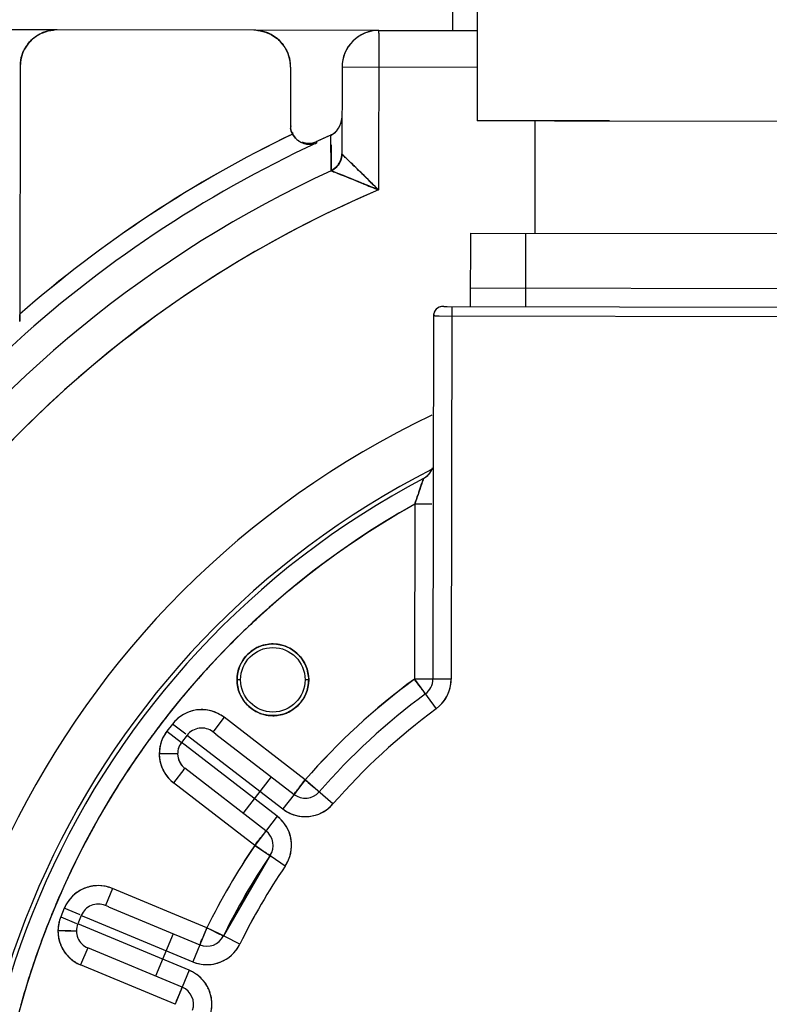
# Model space of a CAD drawing. Header units: millimetres. Extents: x 4086 to 10416, y 123 to 1549.
# Tile 59 of 256: x 6978 to 6988, y 464 to 477. Entities that reach past the tile are written whole.
import ezdxf

# ---------------------------------------------------------------- set-up
doc = ezdxf.new("R2010")
doc.units = ezdxf.units.MM
doc.layers.add('外形图', color=7, linetype='Continuous')
doc.layers.add('尺寸标注', color=7, linetype='Continuous')
doc.styles.add('思源黑', font='SourceHanSansCN-Normal.ttf')
doc.dimstyles.new('尺寸标注_1_4比例中六', dxfattribs={"dimtxt": 10, "dimasz": 8, "dimexe": 2, "dimexo": 1.5, "dimgap": 1, "dimtad": 1, "dimdec": 1, "dimlfac": 4, "dimdsep": 46, "dimtxsty": '思源黑', "dimcen": 0.09, "dimadec": 0, "dimazin": 0, "dimtp": 0.01, "dimtm": 0.01, "dimtfac": 1, "dimtdec": 1, "dimtofl": 0, "dimtmove": 0, "dimatfit": 3, "dimfxl": 1, "dimtolj": 1, "dimarcsym": 0})

# ---------------------------------------------------------------- blocks, each defined once
blk = doc.blocks.new('*D657')
at = {"layer": 'Defpoints', "color": 0}
for p in [(6975.281, 502.524), (6850.134, 363.173), (7026.67, 363.173)]:
    blk.add_point(p, dxfattribs=at)
at = {"layer": '尺寸标注', "color": 0, "lineweight": -2}
for p, q in [((6973.781, 502.524), (6848.134, 502.524)), ((6850.134, 494.524), (6850.134, 371.173)), ((7025.17, 363.173), (6848.134, 363.173))]:
    blk.add_line(p, q, dxfattribs=at)
at = {"layer": '尺寸标注', "color": 0}
for points in [[(6851.467, 494.524), (6848.801, 494.524), (6850.134, 502.524)], [(6848.801, 371.173), (6851.467, 371.173), (6850.134, 363.173)]]:
    blk.add_solid(points, dxfattribs=at)
at = {"layer": '尺寸标注', "color": 0, "insert": (6843.95, 432.848), "char_height": 10, "attachment_point": 5, "rotation": 90, "style": '思源黑'}
blk.add_mtext('\\A1;557.3', dxfattribs=at)
blk = doc.blocks.new('*D658')
at = {"layer": 'Defpoints', "color": 0}
for p in [(7031.894, 486.539), (6869.115, 363.164), (7031.894, 363.164)]:
    blk.add_point(p, dxfattribs=at)
at = {"layer": '尺寸标注', "color": 0, "lineweight": -2}
for p, q in [((7030.394, 486.539), (6867.115, 486.539)), ((6869.115, 478.539), (6869.115, 371.164)), ((7030.394, 363.164), (6867.115, 363.164))]:
    blk.add_line(p, q, dxfattribs=at)
at = {"layer": '尺寸标注', "color": 0}
for points in [[(6870.448, 478.539), (6867.782, 478.539), (6869.115, 486.539)], [(6867.782, 371.164), (6870.448, 371.164), (6869.115, 363.164)]]:
    blk.add_solid(points, dxfattribs=at)
at = {"layer": '尺寸标注', "color": 0, "insert": (6862.931, 424.851), "char_height": 10, "attachment_point": 5, "rotation": 90, "style": '思源黑'}
blk.add_mtext('\\A1;493.6', dxfattribs=at)

msp = doc.modelspace()

# ---------------------------------------------------------------- linework, layer by layer
at = {"layer": '外形图', "color": 7, "linetype": 'Continuous'}
for p, q in [((6983.925, 480.299), (6983.917, 475.549)), ((6983.925, 480.299), (6983.917, 475.549)), ((6983.587, 480.025), (6983.582, 476.775)), ((6978.207, 476.784), (6977.582, 476.785)), ((6980.882, 476.779), (6978.207, 476.784)), ((6982.582, 476.776), (6980.882, 476.779)), ((6982.581, 476.738), (6982.581, 476.776)), ((6982.581, 476.776), (6983.919, 476.774)), ((6982.581, 476.738), (6982.578, 474.609)), ((6977.706, 476.285), (6977.7, 472.827)), ((6981.381, 476.279), (6981.379, 475.488)), ((6982.081, 476.277), (6982.079, 475.099)), ((6983.918, 476.274), (6982.081, 476.277)), ((6981.383, 475.447), (6981.383, 475.447)), ((6984.047, 475.549), (6983.917, 475.549)), ((6985.715, 475.546), (6984.047, 475.549)), ((6984.704, 475.548), (6984.702, 474.023)), ((6984.971, 475.547), (6993.135, 475.533)), ((6981.933, 474.872), (6981.931, 475.356)), ((6981.738, 475.248), (6981.73, 475.264)), ((6981.734, 475.266), (6981.734, 475.247)), ((6982.079, 475.097), (6982.104, 475.073)), ((6982.104, 475.073), (6982.148, 475.031)), ((6982.227, 474.954), (6982.246, 474.936)), ((6982.282, 474.901), (6982.246, 474.936)), ((6981.933, 474.872), (6981.933, 474.872)), ((6981.933, 474.872), (6981.934, 474.871)), ((6981.934, 474.871), (6981.934, 474.871)), ((6981.951, 474.864), (6981.934, 474.871)), ((6982.37, 474.694), (6982.349, 474.703)), ((6983.827, 474.024), (6983.825, 473.024)), ((6983.827, 474.024), (6992.811, 474.009)), ((6984.577, 474.023), (6984.575, 473.023)), ((6992.81, 473.259), (6983.825, 473.274)), ((6983.325, 472.9), (6983.316, 467.962)), ((6983.345, 472.9), (6983.325, 472.9)), ((6983.344, 472.9), (6983.401, 472.9)), ((6983.398, 472.9), (6993.673, 472.882)), ((6983.467, 473.025), (6983.45, 473.025)), ((6983.466, 473.025), (6983.512, 473.025)), ((6983.511, 473.025), (6993.683, 473.007)), ((6983.575, 473.025), (6983.566, 467.962)), ((6983.305, 470.82), (6983.263, 470.748)), ((6983.307, 470.834), (6983.305, 470.82)), ((6983.126, 470.503), (6983.116, 470.472)), ((6983.07, 470.34), (6983.066, 467.963)), ((6983.25, 470.339), (6983.07, 470.34)), ((6983.302, 470.339), (6983.247, 470.339)), ((6981.379, 469.182), (6981.398, 469.198)), ((6981.407, 469.205), (6981.428, 469.222)), ((6980.704, 467.954), (6980.654, 467.954)), ((6981.629, 467.953), (6981.579, 467.953)), ((6983.066, 467.963), (6983.363, 467.56)), ((6983.566, 467.962), (6983.066, 467.963)), ((6979.964, 467.782), (6979.974, 467.793)), ((6980.478, 467.445), (6980.337, 467.262)), ((6981.581, 466.595), (6980.478, 467.445)), ((6979.777, 467.353), (6979.701, 467.254)), ((6979.96, 467.213), (6979.777, 467.353)), ((6979.701, 467.254), (6979.899, 467.102)), ((6979.975, 467.201), (6979.899, 467.102)), ((6979.975, 467.201), (6980.024, 467.163)), ((6980.023, 467.164), (6981.276, 466.199)), ((6980.337, 467.262), (6980.326, 467.246)), ((6980.365, 467.216), (6980.326, 467.246)), ((6980.365, 467.217), (6981.429, 466.397)), ((6979.614, 467.078), (6979.612, 467.072)), ((6979.947, 467.064), (6979.899, 467.102)), ((6981.2, 466.1), (6979.947, 467.065)), ((6979.847, 466.95), (6979.597, 466.95)), ((6979.933, 466.736), (6979.944, 466.751)), ((6981.047, 465.902), (6979.944, 466.751)), ((6979.933, 466.736), (6979.792, 466.553)), ((6981.118, 466.636), (6980.748, 466.156)), ((6980.895, 465.704), (6979.792, 466.553)), ((6981.581, 466.595), (6981.475, 466.458)), ((6981.958, 466.267), (6981.581, 466.595)), ((6981.429, 466.397), (6981.276, 466.199)), ((6981.475, 466.458), (6981.429, 466.397)), ((6980.748, 466.156), (6980.737, 466.141)), ((6981.2, 466.1), (6980.895, 465.704)), ((6980.895, 465.704), (6981.086, 465.574)), ((6981.102, 465.564), (6980.47, 464.474)), ((6981.117, 465.553), (6981.086, 465.574)), ((6981.309, 465.423), (6981.117, 465.553)), ((6978.96, 465.118), (6978.864, 464.888)), ((6980.245, 464.584), (6978.96, 465.118)), ((6978.91, 464.868), (6978.864, 464.888)), ((6978.909, 464.869), (6980.149, 464.353)), ((6978.306, 464.849), (6978.258, 464.734)), ((6978.258, 464.734), (6978.472, 464.645)), ((6978.52, 464.76), (6978.306, 464.849)), ((6978.537, 464.753), (6978.489, 464.638)), ((6978.537, 464.753), (6978.594, 464.729)), ((6978.546, 464.614), (6978.489, 464.638)), ((6980.005, 464.007), (6978.545, 464.614)), ((6978.593, 464.73), (6980.053, 464.122)), ((6978.397, 464.542), (6978.22, 464.542)), ((6978.316, 464.542), (6978.47, 464.542)), ((6979.787, 464.503), (6979.547, 463.926)), ((6980.245, 464.584), (6980.053, 464.122)), ((6980.414, 464.501), (6980.245, 464.584)), ((6980.36, 464.527), (6980.416, 464.5)), ((6980.47, 464.474), (6980.414, 464.501)), ((6980.487, 464.465), (6980.47, 464.474)), ((6980.694, 464.364), (6980.487, 464.465)), ((6978.624, 464.311), (6978.528, 464.08)), ((6979.909, 463.776), (6978.624, 464.311)), ((6979.813, 463.545), (6978.528, 464.08)), ((6980.005, 464.007), (6979.813, 463.545))]:
    msp.add_line(p, q, dxfattribs=at)
for points in [[(6982.079, 475.099), (6982.079, 475.098), (6982.079, 475.097), (6982.079, 475.097)], [(6983.263, 470.748), (6983.206, 470.698), (6983.188, 470.688)]]:
    msp.add_lwpolyline(points, dxfattribs=at)
for radius in [0.487, 0.438]:
    msp.add_circle((6981.141, 467.954), radius, dxfattribs=at)
for centre, radius, start, end in [((6993.033, 279.903), 200, 92.70735, 100.46271), ((6978.206, 476.284), 0.5, 89.8889, 179.911), ((6978.216, 476.212), 0.572, 93.3904, 95.8103), ((6978.217, 476.204), 0.581, 90.9954, 93.3912), ((6980.869, 476.2), 0.58, 86.2038, 88.8112), ((6980.881, 476.28), 0.5, 359.8889, 89.911), ((6980.87, 476.21), 0.57, 83.5019, 86.205), ((6982.581, 476.276), 0.5, 89.9, 179.9), ((6982.581, 476.277), 0.5, 89.8889, 179.911), ((6978.21, 476.279), 0.507, 131.9129, 135.1073), ((6980.876, 476.275), 0.507, 41.9129, 45.1073), ((6978.285, 476.273), 0.58, 176.2056, 178.8112), ((6978.275, 476.274), 0.57, 173.502, 176.2069), ((6980.809, 476.269), 0.572, 3.3922, 5.8103), ((6980.8, 476.268), 0.581, 0.9954, 3.393), ((6988.607, 460.434), 16.579, 115.7324, 131.1399), ((6988.553, 460.516), 16.482, 115.6869, 131.1854), ((6988.553, 460.516), 16.25, 114.0478, 114.8256), ((6988.553, 460.516), 16.25, 114.0478, 114.8111), ((6988.553, 460.516), 16.25, 114.0478, 114.8112), ((6981.83, 475.584), 0.25, 294.0291, 315.9569), ((6988.553, 460.516), 16.232, 114.8256, 132.7318), ((6981.641, 475.492), 0.262, 228.6029, 234.3019), ((6981.641, 475.492), 0.262, 228.6087, 236.1462), ((6981.643, 475.495), 0.266, 234.3161, 242.445), ((6981.644, 475.496), 0.267, 236.1512, 242.6167), ((6981.647, 475.502), 0.273, 242.3673, 247.8031), ((6981.645, 475.501), 0.272, 242.6791, 248.413), ((6981.629, 475.493), 0.25, 248.8632, 294.8136), ((6981.629, 475.492), 0.249, 248.9061, 258.4019), ((6981.629, 475.492), 0.249, 248.8544, 255.9795), ((6981.629, 475.491), 0.248, 248.8829, 252.7446), ((6981.644, 475.495), 0.266, 247.745, 256.939), ((6981.644, 475.495), 0.266, 247.7591, 257.4144), ((6981.629, 475.494), 0.251, 255.9735, 261.3847), ((6981.642, 475.486), 0.257, 256.9846, 268.8303), ((6981.642, 475.486), 0.257, 257.4637, 268.852), ((6981.629, 475.492), 0.249, 261.0961, 271.9397), ((6981.642, 475.485), 0.256, 268.8788, 277.4523), ((6981.642, 475.48), 0.251, 276.6241, 288.805), ((6981.642, 475.484), 0.254, 276.654, 280.5418), ((6981.642, 475.483), 0.254, 277.4539, 280.5421), ((6981.644, 475.476), 0.247, 280.4937, 291.5438), ((6981.643, 475.474), 0.245, 289.0934, 291.8681), ((6981.646, 475.469), 0.239, 288.8712, 291.6207), ((6981.822, 475.103), 0.257, 304.7973, 316.5477), ((6981.828, 475.098), 0.251, 316.5093, 329.2587), ((6981.827, 475.099), 0.252, 329.3385, 338.1165), ((6981.83, 475.096), 0.248, 329.4836, 338.4031), ((6953.088, 444.947), 41.827, 45.8397, 45.9909), ((6963.061, 455.21), 27.516, 45.8505, 46.0811), ((6943.425, 435.103), 55.621, 45.5329, 45.7639), ((6953.559, 445.431), 41.152, 45.5283, 45.7349), ((6988.553, 460.516), 15.807, 114.7547, 143.8264), ((6981.834, 475.085), 0.235, 294.9993, 304.1033), ((6981.834, 475.089), 0.238, 294.7241, 300.3049), ((6981.836, 475.082), 0.231, 294.8191, 300.5623), ((6940.189, 371.094), 111.858, 67.85755, 68.07756), ((6981.827, 475.1), 0.251, 300.2785, 303.5105), ((6953.948, 445.829), 40.595, 45.1508, 45.5277), ((6940.951, 372.976), 109.828, 67.72737, 67.84458), ((6988.553, 460.516), 15.308, 112.9763, 145.1238), ((6988.606, 460.411), 15.425, 113.0071, 120.9833), ((6988.586, 460.475), 15.36, 121.2161, 136.8841), ((6988.496, 460.604), 15.203, 121.0025, 121.1791), ((6983.45, 472.9), 0.125, 89.8928, 179.9072), ((6983.45, 472.9), 0.125, 141.1044, 150.4017), ((6988.553, 460.516), 12.218, 115.4504, 64.3498), ((6988.553, 460.516), 11.559, 116.9999, 62.8001), ((6983.071, 470.909), 0.25, 297.8088, 342.4212), ((6983.071, 470.909), 0.25, 297.7815, 342.4194), ((6983.071, 470.909), 0.25, 318.4045, 328.4559), ((6983.071, 470.909), 0.251, 328.4712, 339.0772), ((6988.553, 460.516), 11.5, 117.8101, 61.9898), ((6983.07, 470.91), 0.251, 297.8522, 313.9653), ((6957.004, 479.346), 27.578, 340.9378, 341.2294), ((6988.553, 460.516), 11.25, 119.1675, 60.6324), ((6988.691, 460.314), 11.493, 119.2779, 129.3844), ((6988.648, 460.377), 11.418, 119.2424, 129.2248), ((6988.462, 460.613), 11.117, 129.5756, 133.0665), ((6988.492, 460.583), 11.159, 129.4115, 132.759), ((6988.517, 460.555), 11.197, 132.7574, 133.0683), ((6988.543, 460.529), 11.234, 133.0722, 139.7866), ((6988.529, 460.542), 11.215, 133.0687, 134.8076), ((6988.555, 460.516), 11.251, 134.8092, 139.4277), ((6981.145, 467.949), 0.493, 120.3145, 134.451), ((6981.141, 467.954), 0.487, 112.248, 120.3049), ((6981.142, 467.952), 0.489, 98.9031, 112.1814), ((6981.142, 467.953), 0.488, 89.8008, 98.9118), ((6981.141, 467.951), 0.49, 75.571, 89.7324), ((6981.142, 467.955), 0.486, 67.3456, 75.5726), ((6981.127, 467.962), 0.47, 147.2183, 157.1565), ((6981.141, 467.953), 0.488, 134.4879, 147.2103), ((6981.141, 467.952), 0.488, 35.356, 45.1343), ((6988.553, 460.516), 15.807, 151.9735, 233.8264), ((6988.553, 460.516), 15.308, 150.6761, 235.1238), ((6988.577, 460.49), 9.286, 126.4078, 138.8895), ((6988.553, 460.516), 9.25, 126.3837, 138.9136), ((6983.066, 467.963), 0.25, 306.3829, 359.9007), ((6983.066, 467.963), 0.25, 306.3601, 359.9236), ((6983.066, 467.963), 0.5, 306.3837, 359.9), ((6983.035, 467.967), 0.531, 355.3192, 359.4922), ((6988.56, 460.513), 11.257, 139.4276, 139.7036), ((6988.573, 460.502), 11.274, 139.7849, 142.1138), ((6988.57, 460.504), 11.271, 139.7802, 142.1016), ((6981.142, 467.954), 0.488, 314.4879, 327.2103), ((6981.156, 467.945), 0.47, 327.2183, 337.1565), ((6988.562, 460.506), 9.013, 126.3931, 138.9042), ((6988.562, 460.506), 9.013, 126.3928, 138.9045), ((6988.553, 460.516), 9, 126.3837, 138.9136), ((6980.173, 467.048), 0.5, 52.4, 142.4), ((6980.174, 467.042), 0.507, 95.9196, 100.265), ((6981.142, 467.955), 0.488, 215.356, 225.1343), ((6981.138, 467.958), 0.493, 300.3145, 314.451), ((6988.576, 460.491), 8.784, 126.4078, 138.8895), ((6988.553, 460.516), 8.75, 126.3837, 138.9136), ((6988.581, 460.496), 11.284, 142.1135, 142.7484), ((6988.575, 460.5), 11.278, 142.1014, 142.7377), ((6981.141, 467.952), 0.486, 247.3456, 255.5726), ((6981.142, 467.956), 0.49, 255.571, 269.7324), ((6981.141, 467.954), 0.488, 269.8008, 278.9118), ((6981.141, 467.955), 0.489, 278.9031, 292.1814), ((6981.141, 467.953), 0.487, 292.248, 300.3049), ((6988.583, 460.494), 11.287, 142.7485, 144.085), ((6988.576, 460.499), 11.278, 142.7377, 143.7312), ((6980.173, 467.048), 0.25, 52.4032, 142.4084), ((6988.575, 460.5), 11.277, 143.7312, 144.0824), ((6980.097, 466.949), 0.5, 142.4, 232.4), ((6988.568, 460.505), 11.268, 144.3217, 149.9968), ((6988.558, 460.512), 11.256, 144.3066, 148.9781), ((6988.583, 460.495), 11.287, 144.085, 144.3229), ((6988.574, 460.501), 11.276, 144.0824, 144.3077), ((6980.093, 466.951), 0.496, 163.4999, 165.8714), ((6980.072, 466.954), 0.475, 163.1081, 164.7649), ((6980.097, 466.949), 0.25, 142.3982, 232.4017), ((6980.099, 466.949), 0.252, 166.0909, 179.8593), ((6980.095, 466.95), 0.248, 163.2934, 166.0716), ((6980.098, 466.95), 0.501, 178.1849, 179.9826), ((6980.102, 466.95), 0.505, 179.985, 184.4441), ((6980.127, 466.953), 0.53, 180.2854, 184.534), ((6980.103, 466.95), 0.507, 184.442, 189.2724), ((6980.118, 466.952), 0.521, 184.523, 190.984), ((6980.097, 466.949), 0.25, 179.8769, 232.423), ((6980.103, 466.95), 0.506, 189.2722, 191.0901), ((6980.095, 466.948), 0.498, 190.994, 205.4978), ((6980.091, 466.946), 0.493, 205.5654, 211.9379), ((6980.075, 466.94), 0.476, 205.6514, 212.2481), ((6981.581, 466.595), 0.25, 232.3921, 318.9214), ((6988.517, 460.537), 11.209, 148.9811, 149.9505), ((6981.581, 466.595), 0.5, 232.4, 318.9136), ((6988.544, 460.521), 11.239, 150.0043, 154.6824), ((6988.527, 460.531), 11.22, 149.9506, 150.6853), ((6980.895, 465.704), 0.5, 325.8863, 52.4), ((6981.581, 466.601), 0.506, 274.2333, 278.4166), ((6988.559, 460.514), 11.256, 150.6869, 154.3109), ((6980.895, 465.704), 0.25, 325.8785, 52.4078), ((6980.888, 465.703), 0.506, 7.7197, 11.9029), ((6988.553, 460.516), 9.25, 145.8863, 153.9136), ((6988.566, 460.509), 9.265, 145.8927, 153.9072), ((6988.559, 460.513), 9.007, 145.8893, 153.9106), ((6988.559, 460.513), 9.006, 145.8892, 153.9107), ((6988.557, 460.514), 9.005, 145.8884, 153.9115), ((6988.553, 460.516), 9, 145.8863, 153.9136), ((6988.565, 460.509), 8.764, 145.8927, 153.9072), ((6988.553, 460.516), 8.75, 145.8863, 153.9136), ((6988.563, 460.512), 11.261, 154.6817, 157.0664), ((6988.579, 460.504), 11.278, 154.682, 157.0535), ((6988.575, 460.506), 11.274, 154.3101, 154.6818), ((6978.768, 464.657), 0.5, 67.4, 157.4), ((6978.749, 464.583), 0.576, 68.4802, 73.3531), ((6978.771, 464.651), 0.507, 110.9196, 115.265), ((6988.56, 460.513), 11.257, 157.0665, 157.7043), ((6988.576, 460.505), 11.275, 157.0536, 157.689), ((6978.834, 464.618), 0.576, 151.443, 156.3135), ((6978.768, 464.657), 0.25, 67.3915, 157.4084), ((6988.555, 460.515), 11.253, 157.7043, 158.674), ((6988.572, 460.507), 11.27, 157.689, 158.651), ((6978.72, 464.541), 0.5, 157.4, 247.4), ((6978.723, 464.54), 0.503, 157.426, 164.8739), ((6978.794, 464.522), 0.576, 158.4802, 163.3528), ((6988.544, 460.519), 11.241, 158.6739, 160.1962), ((6988.563, 460.511), 11.261, 158.651, 159.6393), ((6978.723, 464.541), 0.503, 172.426, 179.8739), ((6978.719, 464.542), 0.499, 164.8915, 172.4085), ((6978.721, 464.541), 0.251, 157.4417, 179.8582), ((6978.72, 464.541), 0.25, 157.396, 247.4103), ((6978.707, 464.539), 0.487, 173.8974, 179.7308), ((6978.781, 464.55), 0.561, 180.8279, 185.8056), ((6978.698, 464.539), 0.478, 179.7841, 185.4967), ((6980.245, 464.584), 0.25, 247.3921, 333.9214), ((6988.558, 460.512), 11.256, 159.6394, 160.194), ((6978.726, 464.544), 0.507, 200.9196, 205.2651), ((6978.708, 464.534), 0.486, 202.1055, 210.7137), ((6980.245, 464.584), 0.5, 247.4, 333.9136), ((6988.553, 460.516), 11.25, 160.1988, 164.7023), ((6988.551, 460.515), 11.249, 160.1938, 164.3286), ((6978.724, 464.543), 0.505, 205.2625, 210.6809), ((6978.71, 464.535), 0.489, 210.7114, 225.0631), ((6978.759, 464.608), 0.576, 241.4423, 246.3135), ((6978.752, 464.594), 0.561, 241.4916, 246.4675), ((6980.263, 464.652), 0.57, 248.3658, 253.1002), ((6980.243, 464.59), 0.506, 289.2333, 293.4166), ((6979.777, 463.484), 0.57, 61.6961, 66.4286), ((6979.813, 463.545), 0.5, 340.8863, 67.4), ((6979.813, 463.545), 0.25, 340.8785, 67.4078), ((6979.807, 463.542), 0.506, 22.7197, 26.9029), ((6988.527, 460.522), 11.223, 164.3302, 164.7486)]:
    msp.add_arc(centre, radius, start, end, dxfattribs=at)
for points in [[(6978.014, 476.746), (6978.06, 476.765), (6978.109, 476.776), (6978.158, 476.781)], [(6980.935, 476.776), (6980.982, 476.77), (6981.029, 476.759), (6981.074, 476.741)], [(6977.872, 476.656), (6977.914, 476.694), (6977.962, 476.725), (6978.014, 476.746)], [(6981.074, 476.741), (6981.133, 476.716), (6981.188, 476.679), (6981.234, 476.634)], [(6977.744, 476.477), (6977.769, 476.536), (6977.806, 476.592), (6977.851, 476.637)], [(6981.253, 476.613), (6981.29, 476.571), (6981.321, 476.523), (6981.343, 476.471)], [(6977.709, 476.338), (6977.715, 476.386), (6977.726, 476.433), (6977.744, 476.477)], [(6981.343, 476.471), (6981.361, 476.425), (6981.373, 476.376), (6981.378, 476.327)], [(6981.931, 475.356), (6982.013, 475.394), (6982.078, 475.493), (6982.078, 475.583)], [(6981.931, 475.356), (6982.013, 475.394), (6982.078, 475.493), (6982.078, 475.583)], [(6981.931, 475.356), (6982.013, 475.393), (6982.078, 475.493), (6982.079, 475.583)], [(6981.379, 475.488), (6981.379, 475.459), (6981.38, 475.427), (6981.395, 475.403)], [(6981.393, 475.402), (6981.387, 475.416), (6981.383, 475.431), (6981.383, 475.447)], [(6981.409, 475.369), (6981.391, 475.403), (6981.374, 475.448), (6981.391, 475.482)], [(6981.468, 475.296), (6981.444, 475.316), (6981.424, 475.341), (6981.409, 475.369)], [(6981.468, 475.296), (6981.444, 475.316), (6981.424, 475.341), (6981.409, 475.369)], [(6981.409, 475.369), (6981.425, 475.342), (6981.444, 475.317), (6981.468, 475.296)], [(6981.468, 475.295), (6981.444, 475.316), (6981.424, 475.341), (6981.409, 475.369)], [(6981.468, 475.296), (6981.483, 475.281), (6981.501, 475.269), (6981.52, 475.259)], [(6981.545, 475.248), (6981.574, 475.237), (6981.605, 475.23), (6981.636, 475.229)], [(6981.636, 475.229), (6981.666, 475.228), (6981.695, 475.233), (6981.723, 475.242)], [(6981.637, 475.243), (6981.67, 475.244), (6981.704, 475.252), (6981.734, 475.266)], [(6981.638, 475.243), (6981.671, 475.244), (6981.704, 475.252), (6981.734, 475.266)], [(6981.638, 475.243), (6981.671, 475.244), (6981.704, 475.252), (6981.734, 475.266)], [(6981.932, 475.221), (6981.932, 475.104), (6981.933, 474.988), (6981.933, 474.872)], [(6981.932, 475.217), (6981.932, 475.102), (6981.933, 474.987), (6981.933, 474.872)], [(6982.079, 475.099), (6982.079, 475.068), (6982.072, 475.037), (6982.061, 475.008)], [(6982.08, 475.099), (6982.079, 475.068), (6982.072, 475.037), (6982.061, 475.008)], [(6982.061, 475.008), (6982.072, 475.037), (6982.078, 475.068), (6982.079, 475.099)], [(6982.079, 475.097), (6982.079, 475.066), (6982.073, 475.034), (6982.061, 475.005)], [(6982.061, 475.005), (6982.073, 475.034), (6982.079, 475.065), (6982.079, 475.097)], [(6982.079, 475.099), (6982.079, 475.07), (6982.073, 475.042), (6982.064, 475.015)], [(6982.148, 475.031), (6982.133, 475.045), (6982.119, 475.058), (6982.105, 475.072)], [(6982.01, 474.926), (6981.989, 474.903), (6981.963, 474.884), (6981.934, 474.871)], [(6981.934, 474.871), (6981.963, 474.884), (6981.989, 474.903), (6982.01, 474.925)], [(6982.008, 474.926), (6981.992, 474.91), (6981.974, 474.895), (6981.954, 474.883)], [(6981.966, 474.891), (6982.008, 474.918), (6982.043, 474.961), (6982.061, 475.008)], [(6982.008, 474.926), (6981.995, 474.913), (6981.981, 474.901), (6981.966, 474.89)], [(6982.064, 475.015), (6982.051, 474.982), (6982.032, 474.952), (6982.008, 474.926)], [(6982.061, 475.008), (6982.049, 474.978), (6982.03, 474.95), (6982.008, 474.926)], [(6982.061, 475.008), (6982.049, 474.978), (6982.03, 474.95), (6982.008, 474.926)], [(6982.044, 474.97), (6982.035, 474.954), (6982.023, 474.939), (6982.01, 474.926)], [(6982.578, 474.609), (6982.515, 474.673), (6982.451, 474.735), (6982.388, 474.797)], [(6982.37, 474.694), (6982.439, 474.666), (6982.508, 474.637), (6982.578, 474.609)], [(6977.7, 472.823), (6977.7, 472.855), (6977.7, 472.887), (6977.7, 472.919)], [(6983.341, 472.962), (6983.331, 472.943), (6983.325, 472.922), (6983.325, 472.9)], [(6983.45, 473.025), (6983.428, 473.025), (6983.406, 473.019), (6983.387, 473.008)], [(6983.116, 470.472), (6983.101, 470.428), (6983.086, 470.384), (6983.07, 470.34)], [(6981.486, 468.299), (6981.441, 468.343), (6981.387, 468.379), (6981.329, 468.403)], [(6981.591, 468.142), (6981.577, 468.175), (6981.56, 468.206), (6981.54, 468.235)], [(6980.693, 468.145), (6980.668, 468.085), (6980.655, 468.019), (6980.654, 467.954)], [(6981.629, 467.953), (6981.628, 468.017), (6981.615, 468.083), (6981.591, 468.142)], [(6980.654, 467.954), (6980.655, 467.89), (6980.667, 467.824), (6980.692, 467.765)], [(6981.59, 467.762), (6981.615, 467.822), (6981.627, 467.888), (6981.629, 467.953)], [(6983.363, 467.56), (6983.473, 467.643), (6983.553, 467.785), (6983.564, 467.923)], [(6980.692, 467.765), (6980.705, 467.732), (6980.723, 467.701), (6980.743, 467.672)], [(6980.303, 467.531), (6980.244, 467.547), (6980.182, 467.552), (6980.122, 467.546)], [(6980.797, 467.609), (6980.842, 467.564), (6980.896, 467.528), (6980.954, 467.504)], [(6979.925, 467.482), (6979.868, 467.449), (6979.818, 467.404), (6979.777, 467.353)], [(6980.084, 467.54), (6980.028, 467.53), (6979.973, 467.51), (6979.925, 467.482)], [(6980.478, 467.445), (6980.426, 467.483), (6980.366, 467.514), (6980.303, 467.531)], [(6979.701, 467.254), (6979.664, 467.206), (6979.635, 467.15), (6979.617, 467.091)], [(6979.701, 467.254), (6979.664, 467.205), (6979.635, 467.15), (6979.618, 467.091)], [(6979.612, 467.072), (6979.602, 467.032), (6979.597, 466.991), (6979.597, 466.95)], [(6979.606, 466.853), (6979.614, 466.812), (6979.628, 466.771), (6979.646, 466.733)], [(6979.672, 466.685), (6979.704, 466.635), (6979.745, 466.59), (6979.792, 466.553)], [(6979.672, 466.685), (6979.704, 466.635), (6979.745, 466.59), (6979.792, 466.553)], [(6981.81, 466.15), (6981.865, 466.179), (6981.916, 466.22), (6981.958, 466.267)], [(6981.325, 465.959), (6981.292, 466.013), (6981.249, 466.061), (6981.2, 466.1)], [(6981.276, 466.199), (6981.326, 466.162), (6981.384, 466.132), (6981.444, 466.114)], [(6981.444, 466.114), (6981.5, 466.098), (6981.56, 466.092), (6981.618, 466.097)], [(6981.655, 466.101), (6981.708, 466.109), (6981.762, 466.125), (6981.81, 466.15)], [(6981.384, 465.807), (6981.373, 465.86), (6981.353, 465.912), (6981.325, 465.959)], [(6980.953, 465.78), (6980.969, 465.8), (6980.985, 465.821), (6981.001, 465.841)], [(6980.895, 465.704), (6980.915, 465.728), (6980.934, 465.754), (6980.953, 465.78)], [(6980.981, 465.645), (6980.952, 465.665), (6980.924, 465.686), (6980.895, 465.704)], [(6981.383, 465.596), (6981.396, 465.653), (6981.398, 465.713), (6981.39, 465.771)], [(6981.047, 465.601), (6981.025, 465.615), (6981.003, 465.63), (6980.981, 465.645)], [(6981.309, 465.423), (6981.343, 465.476), (6981.369, 465.535), (6981.383, 465.596)], [(6978.768, 465.157), (6978.708, 465.157), (6978.646, 465.146), (6978.59, 465.124)], [(6978.914, 465.134), (6978.867, 465.149), (6978.817, 465.157), (6978.768, 465.157)], [(6978.416, 465.012), (6978.381, 464.977), (6978.351, 464.936), (6978.328, 464.893)], [(6978.554, 465.109), (6978.503, 465.085), (6978.455, 465.052), (6978.416, 465.012)], [(6978.242, 464.687), (6978.233, 464.656), (6978.226, 464.623), (6978.223, 464.591)], [(6978.222, 464.493), (6978.226, 464.449), (6978.237, 464.405), (6978.253, 464.363)], [(6978.223, 464.494), (6978.228, 464.445), (6978.239, 464.396), (6978.258, 464.351)], [(6980.245, 464.584), (6980.284, 464.566), (6980.322, 464.546), (6980.36, 464.527)], [(6980.581, 464.213), (6980.628, 464.256), (6980.666, 464.308), (6980.694, 464.364)], [(6978.29, 464.286), (6978.311, 464.251), (6978.336, 464.218), (6978.365, 464.189)], [(6980.444, 464.125), (6980.494, 464.146), (6980.541, 464.177), (6980.581, 464.213)], [(6978.365, 464.189), (6978.4, 464.154), (6978.441, 464.125), (6978.484, 464.101)], [(6978.365, 464.189), (6978.4, 464.154), (6978.441, 464.125), (6978.484, 464.101)], [(6980.098, 464.106), (6980.143, 464.093), (6980.191, 464.085), (6980.238, 464.084)], [(6980.237, 464.084), (6980.296, 464.082), (6980.355, 464.092), (6980.41, 464.111)], [(6980.238, 464.084), (6980.296, 464.083), (6980.355, 464.092), (6980.41, 464.111)], [(6980.162, 463.903), (6980.128, 463.936), (6980.089, 463.964), (6980.047, 463.986)], [(6980.259, 463.771), (6980.234, 463.82), (6980.201, 463.865), (6980.162, 463.903)], [(6980.312, 463.568), (6980.31, 463.626), (6980.297, 463.684), (6980.274, 463.738)], [(6980.285, 463.381), (6980.305, 463.441), (6980.315, 463.505), (6980.312, 463.568)]]:
    msp.add_open_spline(points, degree=3, dxfattribs=at)
for points, knots in [([(6981.383, 475.447), (6981.383, 475.453), (6981.384, 475.465), (6981.388, 475.477), (6981.391, 475.482)], [0, 0, 0, 0, 3699.995067, 7664.696385, 7664.696385, 7664.696385, 7664.696385]), ([(6981.383, 475.447), (6981.383, 475.453), (6981.384, 475.465), (6981.388, 475.477), (6981.391, 475.482)], [0, 0, 0, 0, 3700.352174, 7664.694176, 7664.694176, 7664.694176, 7664.694176]), ([(6981.396, 475.395), (6981.395, 475.397), (6981.393, 475.401), (6981.392, 475.404), (6981.391, 475.406)], [0, 0, 0, 0, 3838.380231, 7666.328739, 7666.328739, 7666.328739, 7666.328739]), ([(6981.409, 475.369), (6981.406, 475.374), (6981.4, 475.385), (6981.395, 475.396), (6981.393, 475.402)], [0, 0, 0, 0, 3814.844743, 7666.79334, 7666.79334, 7666.79334, 7666.79334]), ([(6981.395, 475.403), (6981.398, 475.398), (6981.404, 475.39), (6981.412, 475.383), (6981.417, 475.38)], [0, 0, 0, 0, 3707.321708, 7666.745285, 7666.745285, 7666.745285, 7666.745285]), ([(6981.409, 475.369), (6981.407, 475.373), (6981.402, 475.382), (6981.398, 475.391), (6981.396, 475.395)], [0, 0, 0, 0, 3811.951255, 7666.886141, 7666.886141, 7666.886141, 7666.886141]), ([(6982.25, 474.932), (6982.229, 474.952), (6982.171, 475.006), (6982.119, 475.067), (6982.079, 475.097)], [0, 0, 0, 0, 2836.208885, 7684.409732, 7684.409732, 7684.409732, 7684.409732]), ([(6982.105, 475.072), (6982.099, 475.078), (6982.09, 475.086), (6982.082, 475.095), (6982.079, 475.097)], [0, 0, 0, 0, 5199.731319, 7681.51152, 7681.51152, 7681.51152, 7681.51152]), ([(6982.578, 474.609), (6982.504, 474.685), (6982.404, 474.781), (6982.305, 474.878), (6982.282, 474.901)], [0, 0, 0, 0, 5868.926593, 7691.841127, 7691.841127, 7691.841127, 7691.841127]), ([(6982.578, 474.609), (6982.504, 474.685), (6982.404, 474.781), (6982.305, 474.878), (6982.282, 474.901)], [0, 0, 0, 0, 5869.020071, 7691.838592, 7691.838592, 7691.838592, 7691.838592]), ([(6981.968, 474.892), (6981.963, 474.888), (6981.951, 474.881), (6981.939, 474.875), (6981.933, 474.872)], [0, 0, 0, 0, 3848.531005, 7685.124951, 7685.124951, 7685.124951, 7685.124951]), ([(6981.934, 474.871), (6981.934, 474.871), (6981.934, 474.871), (6981.933, 474.871), (6981.933, 474.872)], [0, 0, 0, 0, 4011.55839, 7685.236242, 7685.236242, 7685.236242, 7685.236242]), ([(6981.933, 474.872), (6981.933, 474.872), (6981.933, 474.872), (6981.933, 474.872), (6981.933, 474.872)], [0, 0, 0, 0, 3752.915596, 7685.209087, 7685.209087, 7685.209087, 7685.209087]), ([(6981.934, 474.871), (6981.936, 474.87), (6981.942, 474.867), (6981.947, 474.865), (6981.951, 474.864)], [0, 0, 0, 0, 2594.979011, 7685.433152, 7685.433152, 7685.433152, 7685.433152]), ([(6981.951, 474.864), (6981.972, 474.855), (6982.105, 474.802), (6982.238, 474.748), (6982.349, 474.703)], [0, 0, 0, 0, 1224.806462, 7688.894873, 7688.894873, 7688.894873, 7688.894873]), ([(6983.387, 473.008), (6983.378, 473.003), (6983.365, 472.993), (6983.355, 472.982), (6983.353, 472.979)], [0, 0, 0, 0, 5512.919614, 7747.275591, 7747.275591, 7747.275591, 7747.275591]), ([(6983.126, 470.504), (6983.132, 470.521), (6983.151, 470.578), (6983.17, 470.635), (6983.183, 470.674)], [0, 0, 0, 0, 2397.50162, 7805.381305, 7805.381305, 7805.381305, 7805.381305]), ([(6983.182, 470.67), (6983.179, 470.66), (6983.161, 470.605), (6983.142, 470.549), (6983.126, 470.503)], [0, 0, 0, 0, 1408.024429, 7804.225804, 7804.225804, 7804.225804, 7804.225804]), ([(6983.188, 470.688), (6983.189, 470.689), (6983.183, 470.677), (6983.183, 470.675), (6983.182, 470.67)], [0, 0, 0, 0, 1998.247573, 7802.860388, 7802.860388, 7802.860388, 7802.860388]), ([(6983.183, 470.674), (6983.184, 470.678), (6983.187, 470.681), (6983.187, 470.687), (6983.188, 470.688)], [0, 0, 0, 0, 5738.058239, 7802.856569, 7802.856569, 7802.856569, 7802.856569]), ([(6983.168, 467.824), (6983.161, 467.834), (6983.126, 467.88), (6983.094, 467.928), (6983.066, 467.963)], [0, 0, 0, 0, 1704.01422, 7872.12575, 7872.12575, 7872.12575, 7872.12575]), ([(6983.214, 467.762), (6983.209, 467.758), (6983.197, 467.801), (6983.18, 467.809), (6983.168, 467.824)], [0, 0, 0, 0, 2051.524882, 7875.062227, 7875.062227, 7875.062227, 7875.062227]), ([(6979.899, 467.102), (6979.882, 467.08), (6979.868, 467.053), (6979.858, 467.024), (6979.857, 467.021)], [0, 0, 0, 0, 7064.137417, 7858.017746, 7858.017746, 7858.017746, 7858.017746]), ([(6981.475, 466.457), (6981.483, 466.467), (6981.518, 466.513), (6981.552, 466.56), (6981.581, 466.595)], [0, 0, 0, 0, 1701.87921, 7889.10856, 7889.10856, 7889.10856, 7889.10856]), ([(6981.581, 466.595), (6981.595, 466.584), (6981.644, 466.542), (6981.692, 466.499), (6981.727, 466.469)], [0, 0, 0, 0, 2229.692519, 7889.458265, 7889.458265, 7889.458265, 7889.458265]), ([(6981.429, 466.397), (6981.434, 466.393), (6981.446, 466.435), (6981.464, 466.442), (6981.475, 466.457)], [0, 0, 0, 0, 2053.844967, 7890.436136, 7890.436136, 7890.436136, 7890.436136]), ([(6981.727, 466.469), (6981.737, 466.459), (6981.75, 466.456), (6981.766, 466.427), (6981.77, 466.431)], [0, 0, 0, 0, 5860.637244, 7893.072606, 7893.072606, 7893.072606, 7893.072606]), ([(6981.001, 465.841), (6981.012, 465.856), (6981.029, 465.863), (6981.042, 465.906), (6981.047, 465.902)], [0, 0, 0, 0, 5843.109696, 7899.475742, 7899.475742, 7899.475742, 7899.475742]), ([(6981.069, 465.586), (6981.066, 465.588), (6981.058, 465.593), (6981.051, 465.598), (6981.047, 465.601)], [0, 0, 0, 0, 3735.429846, 7906.742788, 7906.742788, 7906.742788, 7906.742788]), ([(6981.102, 465.564), (6981.1, 465.561), (6981.086, 465.579), (6981.077, 465.581), (6981.069, 465.586)], [0, 0, 0, 0, 2018.231033, 7907.598783, 7907.598783, 7907.598783, 7907.598783]), ([(6980.183, 464.433), (6980.187, 464.444), (6980.208, 464.494), (6980.228, 464.545), (6980.245, 464.584)], [0, 0, 0, 0, 1750.601881, 7925.409379, 7925.409379, 7925.409379, 7925.409379]), ([(6980.416, 464.5), (6980.429, 464.493), (6980.444, 464.495), (6980.468, 464.469), (6980.47, 464.474)], [0, 0, 0, 0, 5882.709147, 7928.028406, 7928.028406, 7928.028406, 7928.028406]), ([(6980.149, 464.353), (6980.156, 464.35), (6980.158, 464.4), (6980.174, 464.413), (6980.183, 464.433)], [0, 0, 0, 0, 2076.466697, 7927.46646, 7927.46646, 7927.46646, 7927.46646]), ([(6979.813, 463.545), (6979.83, 463.584), (6979.85, 463.634), (6979.871, 463.685), (6979.876, 463.696)], [0, 0, 0, 0, 6188.227333, 7942.77224, 7942.77224, 7942.77224, 7942.77224]), ([(6979.876, 463.696), (6979.884, 463.715), (6979.901, 463.728), (6979.902, 463.779), (6979.909, 463.776)], [0, 0, 0, 0, 5860.581117, 7940.530597, 7940.530597, 7940.530597, 7940.530597])]:
    msp.add_open_spline(points, degree=3, knots=knots, dxfattribs=at)

# ---------------------------------------------------------------- dimensions: what is measured, and where the dimension line sits
at = {"layer": '尺寸标注', "color": 0}
for base, p1, p2, text, picture, middle in [((6850.134, 363.173), (6975.281, 502.524), (7026.67, 363.173), '557.3', '*D657', (6843.95, 432.848)), ((6869.115, 363.164), (7031.894, 486.539), (7031.894, 363.164), '493.6', '*D658', (6862.931, 424.851))]:
    dim = msp.add_linear_dim(base=base, p1=p1, p2=p2, angle=90, text=text, dimstyle='尺寸标注_1_4比例中六', dxfattribs=at)
    dim.commit()
    dim.dimension.update_dxf_attribs({"geometry": picture, "text_midpoint": middle})

doc.saveas('drawing.dxf')
